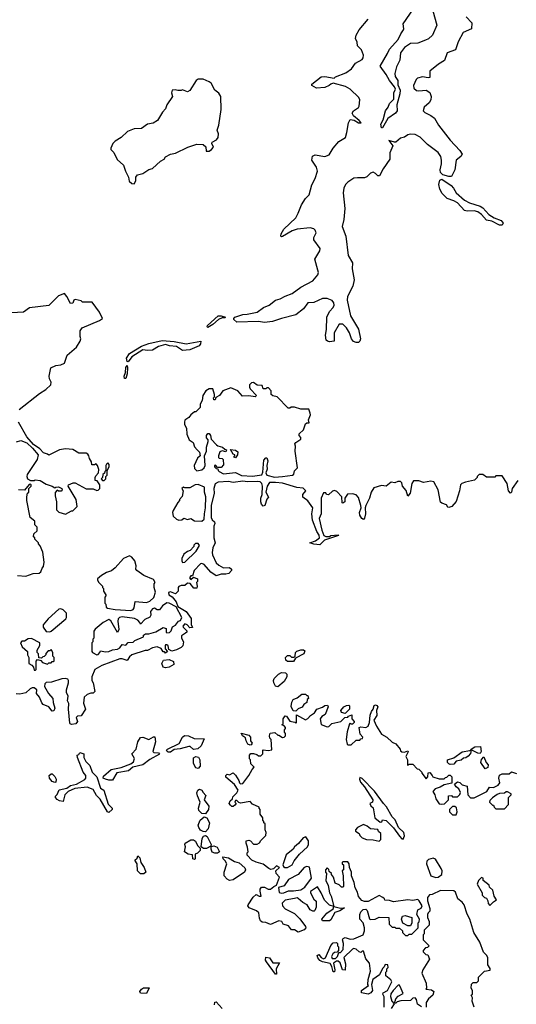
# Model space of a CAD drawing. Extents: x 2386897 to 2565480, y 579156 to 761880.
# Tile 104 of 191: x 2485644 to 2489764, y 668220 to 676380. Entities that reach past the tile are written whole.
import ezdxf

# ---------------------------------------------------------------- set-up
doc = ezdxf.new("R2010")
doc.units = 0

msp = doc.modelspace()

# ---------------------------------------------------------------- linework, layer by layer
at = {"layer": '0CON10XD'}
for points in [[(2489070.5, 676455), (2489104.5, 676335), (2489069.3, 676250.7), (2489035, 676220.5), (2489009.6, 676210.4), (2488947.5, 676185), (2488885, 676182.2), (2488835, 676150.6), (2488802.1, 676105), (2488798.5, 676045), (2488770.6, 675989.4), (2488754.8, 675935), (2488759.7, 675909.7), (2488780.3, 675875), (2488780.5, 675840.5), (2488799.8, 675795), (2488797.6, 675765), (2488773.1, 675675), (2488775.3, 675625), (2488762.3, 675605), (2488699.2, 675560.8), (2488655, 675484.6), (2488644.7, 675485), (2488640, 675515), (2488658.8, 675551.2), (2488678.2, 675625), (2488699.4, 675655), (2488710.8, 675685), (2488747.8, 675722.2), (2488748.8, 675775), (2488761.8, 675805), (2488753.8, 675825), (2488711.5, 675875), (2488685.3, 675925.3), (2488635.7, 675995), (2488695, 676101.2), (2488712.5, 676135), (2488783.2, 676215), (2488805, 676264.2), (2488828, 676295), (2488832, 676305), (2488825.7, 676345), (2488910.6, 676469.4)], [(2489348.6, 676405), (2489394, 676355), (2489391.2, 676305), (2489323.8, 676275), (2489282.3, 676197.7), (2489258.7, 676131.3), (2489189.5, 676105), (2489168.2, 676041.8), (2489118.2, 676011.8), (2489045.8, 675955), (2489047.5, 675902.5), (2489031.2, 675898.8), (2488985, 675905.6), (2488945, 675896), (2488932.5, 675885), (2488911.9, 675835), (2488913.8, 675813.8), (2488935, 675794.4), (2488955, 675790), (2489015, 675797.1), (2489047, 675777), (2489056.9, 675745), (2489054.4, 675715), (2489039.5, 675690.5), (2489000, 675655), (2488992, 675625), (2489005, 675611.4), (2489055, 675587.5), (2489085.3, 675565.3), (2489117, 675507), (2489215, 675380.8), (2489295.8, 675295.8), (2489313.8, 675265), (2489304.8, 675245.2), (2489264.7, 675215), (2489252.7, 675135), (2489225, 675080.5), (2489205, 675080.5), (2489155, 675095.9), (2489134.7, 675115), (2489130.8, 675135), (2489143.8, 675185), (2489142.4, 675215), (2489136.3, 675246.3), (2489115, 675280.9), (2489026.1, 675346.1), (2488965, 675406.7), (2488925, 675427.9), (2488885, 675432.5), (2488862.9, 675427.1), (2488835, 675405.8), (2488802.6, 675397.4), (2488765, 675365.7), (2488754.2, 675364.2), (2488705, 675380), (2488740, 675335), (2488715, 675276.7), (2488714.5, 675225.5), (2488658.6, 675145), (2488628.8, 675085), (2488615, 675085.8), (2488595, 675106.9), (2488575, 675115.4), (2488555, 675107.3), (2488525, 675077.9), (2488505, 675068.5), (2488445, 675068.6), (2488415, 675065.6), (2488366.9, 675035), (2488346.5, 675015), (2488333.5, 674985), (2488326.9, 674945), (2488340.3, 674815), (2488333.4, 674725), (2488318.7, 674665), (2488348.5, 674585), (2488370, 674425), (2488405.9, 674365), (2488402.4, 674315), (2488418.2, 674225), (2488407.1, 674172.9), (2488363.6, 674085), (2488360.4, 674055), (2488389.3, 673925), (2488454.7, 673815), (2488471.6, 673735), (2488464.7, 673715.3), (2488454, 673705), (2488435, 673704), (2488414.3, 673714.3), (2488397.7, 673735), (2488381.3, 673785), (2488355.6, 673825.6), (2488325, 673856.5), (2488295, 673856.9), (2488253.8, 673786.2), (2488252.8, 673717.2), (2488215, 673709.7), (2488196.9, 673715), (2488187.3, 673725), (2488180, 673765), (2488188.2, 673811.8), (2488191.5, 673915), (2488215, 673960.8), (2488245.7, 673995), (2488252.5, 674015), (2488249.1, 674035), (2488235, 674052.2), (2488195, 674069.6), (2488155, 674070.8), (2488085, 674036.4), (2488035, 674033.3), (2487998, 673985), (2487935, 673933.2), (2487816.2, 673905), (2487741, 673879), (2487675, 673871), (2487625, 673878.4), (2487445, 673873.8), (2487421.9, 673895), (2487419.7, 673905), (2487427.5, 673915), (2487495, 673936), (2487529.9, 673939.9), (2487615, 673955.6), (2487666.7, 673995), (2487715, 674013.1), (2487765, 674056.5), (2487805, 674065.6), (2487845, 674090), (2487905, 674112.2), (2487975, 674162.8), (2488075, 674216.5), (2488117.1, 674265), (2488122.2, 674285), (2488118.5, 674305), (2488092.3, 674395), (2488133.5, 674465), (2488136.7, 674485), (2488084.2, 674555), (2488084.3, 674575.7), (2488102.9, 674615), (2488095, 674637.1), (2488085, 674646.4), (2488055, 674654.6), (2487945, 674645.6), (2487905, 674630.8), (2487825, 674582.5), (2487815, 674580), (2487810, 674585), (2487813.8, 674605), (2487834.3, 674645), (2487935, 674738.9), (2487954.2, 674775.8), (2487983.1, 674845), (2488015, 674898.8), (2488045, 674930), (2488068.1, 675011.9), (2488095.2, 675064.8), (2488113.8, 675125), (2488105, 675158.6), (2488066.4, 675215), (2488071.8, 675248.2), (2488095, 675261.6), (2488175, 675247.8), (2488210.3, 675259.7), (2488243.8, 675316.2), (2488290.2, 675369.8), (2488345.7, 675404.3), (2488359.2, 675445), (2488372.5, 675525), (2488385, 675553.3), (2488418.3, 675548.3), (2488455, 675524.5), (2488476.7, 675525), (2488460.8, 675545), (2488413.1, 675583.1), (2488403.3, 675605), (2488412.5, 675625), (2488455, 675653.8), (2488461.2, 675665), (2488466.7, 675715), (2488456.9, 675735), (2488385.7, 675805.7), (2488346.9, 675826.9), (2488245, 675852.9), (2488225, 675846.9), (2488211.1, 675835), (2488175, 675817.6), (2488105, 675813.3), (2488066.2, 675835), (2488068, 675845), (2488144.6, 675905.4), (2488175, 675909.1), (2488253, 675897), (2488265, 675907.5), (2488350.7, 675939.3), (2488397.2, 675972.8), (2488429.5, 676020.5), (2488485, 676050), (2488494.2, 676065), (2488495, 676087.5), (2488479.7, 676129.7), (2488446.2, 676165), (2488443.8, 676195), (2488430, 676225), (2488435, 676252.5), (2488460, 676295), (2488536, 676385)], [(2486595, 675021.2), (2486608.8, 675045), (2486607.5, 675075), (2486622.5, 675095), (2486665, 675106.2), (2486715, 675138), (2486745, 675148), (2486813.2, 675206.8), (2486843.3, 675225), (2486855, 675242.5), (2486893.9, 675266.1), (2486936.4, 675273.6), (2487040, 675325), (2487115, 675347.5), (2487167, 675347), (2487187, 675327), (2487191.7, 675291.7), (2487215, 675290), (2487236.4, 675303.6), (2487252.5, 675325), (2487237.5, 675355), (2487240, 675365), (2487276.7, 675385), (2487290, 675405), (2487292, 675435), (2487283.3, 675465), (2487295.9, 675505.9), (2487315.7, 675635), (2487313.3, 675745), (2487295, 675772.5), (2487262.5, 675795), (2487233, 675853), (2487216.1, 675866.1), (2487166.4, 675886.4), (2487125, 675886.7), (2487107.5, 675875), (2487055, 675792.5), (2487037, 675783), (2486995, 675800), (2486985, 675792.5), (2486955, 675792.5), (2486935, 675800), (2486910, 675795), (2486902.5, 675775), (2486912.5, 675745), (2486864.1, 675675.9), (2486855, 675642.5), (2486830, 675615), (2486786.4, 675543.6), (2486752.5, 675522.5), (2486705, 675513.3), (2486655, 675478.8), (2486595, 675476.7), (2486537.7, 675452.3), (2486485, 675403.3), (2486435, 675373.3), (2486416.7, 675355), (2486400, 675315), (2486400, 675305), (2486425, 675280), (2486452.1, 675222.1), (2486505, 675173.3), (2486521.2, 675125), (2486547.5, 675075), (2486551.7, 675041.7), (2486575, 675022.5), (2486595, 675021.2)], [(2489625, 674676.9), (2489560.1, 674710.1), (2489515, 674719.6), (2489476, 674766), (2489445, 674786.9), (2489414.8, 674794.8), (2489355, 674794.1), (2489335, 674799.6), (2489275, 674862.9), (2489245, 674880.3), (2489189.3, 674899.3), (2489149.3, 674939.3), (2489127.9, 674975), (2489120.4, 675015), (2489129.7, 675050.3), (2489145, 675058.5), (2489223.3, 675005), (2489241.8, 674985), (2489264.2, 674944.2), (2489333.3, 674883.3), (2489375, 674862.7), (2489465, 674834.2), (2489485, 674820), (2489535, 674764.6), (2489578.8, 674738.8), (2489637.5, 674715), (2489654.3, 674695), (2489645, 674678.6), (2489625, 674676.9)], [(2485641.3, 673148.7), (2485807.6, 673282.4), (2485862, 673315), (2485902, 673355), (2485906.4, 673376.4), (2485892.5, 673405), (2485890, 673425), (2485903.9, 673496.1), (2485945, 673513.3), (2485985, 673518.8), (2486016.7, 673535), (2486039.3, 673600.7), (2486115, 673667.5), (2486146.7, 673715), (2486152.5, 673735), (2486146.7, 673755), (2486147, 673803), (2486162.3, 673827.7), (2486305, 673886.2), (2486332.5, 673905), (2486305, 673957.5), (2486245, 674040), (2486165, 674040), (2486155, 674050), (2486105, 674060), (2486092.5, 674055), (2486085, 674030), (2486065, 674027.5), (2486035, 674087.5), (2486015, 674110), (2485965, 674092.5), (2485885, 674012.5), (2485725, 673992.5), (2485675, 673957.5), (2485527.5, 673947.5)], [(2487205, 673830.6), (2487198, 673835), (2487201.8, 673845), (2487291.8, 673925), (2487315, 673926.4), (2487351.2, 673915), (2487345, 673908.8), (2487325, 673909.5), (2487293.4, 673896.6), (2487246.7, 673855), (2487205, 673830.6)], [(2486545, 673545.7), (2486535, 673548), (2486529.3, 673575), (2486555.6, 673615), (2486655, 673674.5), (2486715, 673697.6), (2486825, 673722.1), (2486925, 673713.3), (2487025, 673693.3), (2487145.7, 673715), (2487144.5, 673695), (2487131.8, 673678.2), (2487055, 673643.8), (2486995, 673637.5), (2486945, 673672.9), (2486887.9, 673677.9), (2486855, 673688.6), (2486795, 673672.5), (2486745, 673641.2), (2486705, 673638.6), (2486664.5, 673645.5), (2486574.7, 673585.3), (2486545, 673545.7)], [(2486515, 673406.2), (2486511.2, 673425), (2486523, 673457), (2486525, 673497.5), (2486535, 673513.3), (2486539.6, 673495), (2486536.9, 673445), (2486525, 673407.5), (2486515, 673406.2)], [(2487757.7, 672587.7), (2487825, 672594.2), (2487905.9, 672604.1), (2487917.5, 672615), (2487925, 672640), (2487950, 672665), (2487930, 672805), (2487932.5, 672845), (2487927.5, 672865), (2487933.6, 672876.4), (2487976.7, 672903.3), (2487977, 672917), (2487963, 672933), (2487963, 672947), (2487998.3, 672981.7), (2488015, 673030), (2488025, 673040), (2488045, 673040), (2488040, 673065), (2488055.8, 673105), (2488055, 673120), (2488041.7, 673151.7), (2487975, 673152.5), (2487925, 673170), (2487895, 673170), (2487885, 673160), (2487871.7, 673161.7), (2487780, 673255), (2487743, 673263), (2487730, 673275), (2487730, 673305), (2487708.3, 673328.3), (2487695, 673330), (2487685, 673320), (2487665, 673320), (2487655, 673347.5), (2487615, 673350), (2487585, 673372.5), (2487568.3, 673371.7), (2487550, 673355), (2487550, 673335), (2487555, 673320), (2487607.5, 673265), (2487596.4, 673253.6), (2487545, 673263.8), (2487491.2, 673261.2), (2487453.3, 673305), (2487395, 673328), (2487330, 673305), (2487303, 673267), (2487271.7, 673248.3), (2487265, 673230), (2487255, 673230), (2487252.5, 673245), (2487260, 673255), (2487260, 673275), (2487245, 673320), (2487215, 673320), (2487187.5, 673305), (2487162.5, 673265), (2487157, 673223), (2487140, 673195), (2487140, 673165), (2487105, 673130), (2487095, 673130), (2487063.6, 673106.4), (2487046.4, 673083.6), (2487015, 673060), (2487010, 673045), (2487010, 673025), (2487026.7, 672995), (2487030, 672945), (2487049.3, 672899.3), (2487082.5, 672875), (2487095, 672840), (2487116.4, 672816.4), (2487137, 672797), (2487140, 672765), (2487120, 672745), (2487092.5, 672685), (2487095, 672660), (2487115, 672640), (2487155, 672650), (2487175, 672667.5), (2487183.3, 672685), (2487177.5, 672765), (2487193.3, 672805), (2487193.6, 672836.4), (2487207.5, 672885), (2487207, 672897), (2487192.5, 672915), (2487193, 672933), (2487205, 672950), (2487215, 672950), (2487227.5, 672935), (2487233.3, 672903.3), (2487277, 672857), (2487287.5, 672847.5), (2487327, 672837), (2487345, 672820), (2487360, 672815), (2487355, 672800), (2487325, 672807.5), (2487305, 672797.5), (2487292.5, 672765), (2487292.5, 672752.5), (2487300, 672745), (2487325, 672742.5), (2487332.5, 672735), (2487335, 672690), (2487315, 672670), (2487285, 672670), (2487268.3, 672688.3), (2487260, 672685), (2487260, 672675), (2487275, 672660), (2487288.3, 672658.3), (2487290, 672645), (2487300, 672635), (2487335, 672617.5), (2487435, 672627.5), (2487485, 672603.8), (2487575, 672596), (2487652.5, 672607.5), (2487660.7, 672629.3), (2487670.7, 672729.3), (2487685, 672750), (2487695, 672750), (2487702.5, 672725), (2487693.3, 672686.7), (2487696.2, 672655), (2487686.7, 672625), (2487693.3, 672605), (2487757.7, 672587.7)], [(2485618.8, 672881.2), (2485655, 672893.8), (2485702.3, 672872.3), (2485750, 672830), (2485797.5, 672775), (2485790, 672735), (2485705, 672610), (2485702.5, 672595), (2485710, 672575), (2485735, 672560), (2485765, 672560), (2485773.3, 672566.7), (2485815, 672560), (2485865, 672530), (2485913.6, 672513.6), (2485935, 672500), (2485943, 672507), (2485965, 672510), (2485992.5, 672495), (2485997, 672483), (2485987, 672473), (2485965, 672472.5), (2485955, 672480), (2485938.3, 672461.7), (2485937.5, 672435), (2485950, 672385), (2485948.3, 672318.3), (2485968.3, 672298.3), (2486025, 672282.5), (2486075, 672310), (2486085, 672310), (2486120, 672345), (2486113.8, 672405), (2486047.5, 672515), (2486050, 672525), (2486088.3, 672541.7), (2486105, 672542.5), (2486195, 672491.2), (2486253, 672493), (2486285, 672477.5), (2486295, 672480), (2486310, 672495), (2486310, 672525), (2486288.3, 672558.3), (2486271.7, 672561.7), (2486270, 672585), (2486275, 672600), (2486297.5, 672625), (2486301.7, 672651.7), (2486290, 672685), (2486278.3, 672698.3), (2486265, 672690), (2486241.7, 672691.7), (2486240, 672715), (2486223, 672743), (2486217, 672767), (2486210, 672780), (2486197, 672787), (2486135, 672787.5), (2486085, 672817.5), (2486025, 672823.3), (2485975, 672816.2), (2485885, 672770), (2485875, 672780), (2485841.7, 672791.7), (2485810, 672825), (2485760, 672860), (2485703.9, 672923.9), (2485634, 673045)], [(2487435, 672750), (2487420, 672755), (2487430, 672765), (2487430, 672775), (2487415, 672780), (2487393, 672817), (2487435, 672812.5), (2487455, 672800), (2487450, 672775), (2487435, 672750)], [(2486345, 672560), (2486360, 672575), (2486360, 672595), (2486370, 672605), (2486370, 672645), (2486387.5, 672675), (2486386.7, 672695), (2486375, 672707.5), (2486363, 672697), (2486360, 672685), (2486360, 672645), (2486350, 672635), (2486348.3, 672621.7), (2486335, 672610), (2486330, 672585), (2486320, 672575), (2486331.7, 672561.7), (2486345, 672560)], [(2489775, 672560), (2489730, 672495), (2489722.5, 672465), (2489715, 672457.5), (2489698.8, 672475), (2489687.7, 672537.7), (2489645, 672600), (2489595, 672600), (2489585, 672590), (2489515, 672590), (2489485, 672610), (2489455, 672610), (2489440, 672595), (2489440, 672585), (2489417, 672563), (2489343, 672547), (2489313, 672537), (2489300, 672525), (2489293.3, 672475), (2489263.6, 672386.4), (2489227.5, 672345), (2489205, 672337.5), (2489195, 672340), (2489185, 672360), (2489145, 672373.3), (2489135, 672382.5), (2489116, 672485), (2489080.7, 672550.7), (2489055, 672556.7), (2488995, 672543.8), (2488955, 672558.8), (2488912.2, 672557.8), (2488895.8, 672535), (2488883.3, 672455), (2488865, 672430), (2488849.5, 672479.5), (2488820, 672515), (2488813, 672543), (2488801.7, 672551.7), (2488781.7, 672551.7), (2488755, 672542.5), (2488725, 672547.5), (2488685, 672513.8), (2488645, 672520), (2488580.7, 672499.3), (2488560, 672465), (2488546.7, 672415), (2488516, 672355), (2488511.2, 672335), (2488513.8, 672285), (2488505, 672250), (2488495, 672237.5), (2488482.5, 672245), (2488466.2, 672275), (2488463.8, 672295), (2488476.2, 672335), (2488474, 672355), (2488455, 672420), (2488435, 672442.5), (2488405, 672450), (2488362.5, 672447.5), (2488340, 672415), (2488340, 672385), (2488325, 672372.5), (2488320, 672375), (2488317, 672427), (2488275, 672470), (2488255, 672477.5), (2488238.3, 672471.7), (2488205, 672442.5), (2488190, 672445), (2488185, 672460), (2488165, 672460), (2488144, 672415), (2488143.9, 672286.1), (2488128, 672245), (2488149.5, 672149.5), (2488166.4, 672106.4), (2488185, 672096.7), (2488213, 672097), (2488225, 672106.2), (2488285, 672110), (2488290, 672105), (2488173.8, 672066.2), (2488135, 672026.7), (2488083.9, 672033.9), (2488050, 672045), (2488098.8, 672061.2), (2488132.5, 672085), (2488129.5, 672109.5), (2488109.7, 672139.7), (2488071.7, 672231.7), (2488066.7, 672285), (2488076.2, 672335), (2488035, 672392.5), (2487993, 672423), (2487992.5, 672445), (2488017.5, 672475), (2487996.7, 672496.7), (2487943, 672503), (2487825, 672540), (2487765, 672546), (2487716.4, 672543.6), (2487697.5, 672515), (2487686.7, 672465), (2487707, 672423), (2487693.8, 672406.2), (2487677, 672353), (2487665, 672347.5), (2487650, 672365), (2487644, 672385), (2487643.3, 672415), (2487656.7, 672445), (2487658.8, 672515), (2487653.8, 672535), (2487639.7, 672549.7), (2487615, 672554.2), (2487535, 672550), (2487495, 672555.8), (2487415, 672546), (2487375, 672552.5), (2487291.7, 672548.3), (2487266.4, 672533.6), (2487253.3, 672495), (2487257.5, 672455), (2487231.2, 672355), (2487233.8, 672255), (2487240, 672235), (2487259.3, 672219.3), (2487263.3, 672205), (2487253.6, 672183.6), (2487253.3, 672085), (2487266.7, 672045), (2487246.2, 672003.8), (2487240, 671965), (2487242.5, 671945), (2487275, 671880)], [(2485627, 671773), (2485695, 671767.5), (2485755, 671790), (2485807, 671793), (2485820, 671805), (2485830, 671835), (2485841.7, 671848.3), (2485847.5, 671885), (2485837, 671967), (2485815, 672020), (2485800, 672035), (2485800, 672045), (2485770, 672075), (2485770, 672085), (2485760, 672095), (2485761.7, 672118.3), (2485790, 672145), (2485790, 672175), (2485770, 672195), (2485770, 672225), (2485732.5, 672255), (2485702.5, 672395), (2485702.5, 672425), (2485710, 672455), (2485720, 672465), (2485720, 672495), (2485740, 672515), (2485740, 672525), (2485735, 672530), (2485721.7, 672528.3), (2485685, 672480), (2485635, 672482.5)], [(2487155, 672223.8), (2487175, 672240), (2487176.1, 672283.9), (2487186.2, 672335), (2487188.8, 672425), (2487176.2, 672465), (2487176.7, 672505), (2487125, 672528.8), (2487100, 672525), (2487055, 672500), (2487015, 672500), (2487003, 672507), (2486990, 672495), (2487000, 672475), (2486991.7, 672428.3), (2486970, 672405), (2486970, 672395), (2486955, 672380), (2486918.3, 672311.7), (2486912.5, 672295), (2486917.5, 672265), (2486945, 672240), (2486965, 672233.8), (2486990, 672235), (2487005, 672250), (2487035, 672237.5), (2487065, 672247.5), (2487095, 672227.5), (2487155, 672223.8)], [(2486995, 671882.5), (2487015, 671883.3), (2487107.5, 671975), (2487137, 672023), (2487125, 672040), (2487101.7, 672038.3), (2487090, 672025), (2487090, 672015), (2487059.3, 671980.7), (2487035, 671972.5), (2487005, 671950), (2486990, 671915), (2486990, 671895), (2486995, 671882.5)], [(2486565, 671483.3), (2486585, 671492.5), (2486592.5, 671505), (2486601.7, 671558.3), (2486695, 671550), (2486725, 671562.5), (2486758.2, 671591.8), (2486770, 671635), (2486760, 671675), (2486760, 671705), (2486767.5, 671715), (2486755, 671740), (2486675, 671772.5), (2486616.1, 671816.1), (2486607, 671827), (2486610, 671855), (2486600, 671895), (2486575, 671926.2), (2486555, 671936.2), (2486504.2, 671915.8), (2486435, 671838.8), (2486405, 671813.8), (2486365, 671800), (2486322.5, 671775), (2486290, 671745), (2486290, 671735), (2486300, 671715), (2486330, 671685), (2486330, 671675), (2486340, 671665), (2486340, 671645), (2486360, 671615), (2486360, 671605), (2486350, 671595), (2486350, 671545), (2486360, 671535), (2486361.7, 671511.7), (2486373.6, 671503.6), (2486435, 671491.2), (2486565, 671483.3)], [(2487275, 671880), (2487295, 671860), (2487335, 671837.5), (2487385, 671840), (2487400, 671825), (2487400, 671815), (2487378.3, 671791.7), (2487355, 671783.8), (2487315, 671786.2), (2487275, 671770), (2487230.5, 671800.5), (2487175, 671866), (2487155, 671873.8), (2487145, 671871.2), (2487091.2, 671815), (2487078.3, 671771.7), (2487065, 671770), (2487052.5, 671755), (2487065, 671740), (2487085, 671760), (2487120, 671745), (2487120, 671725), (2487110, 671715), (2487117.5, 671685), (2487115, 671670), (2487088.3, 671668.3), (2487058.3, 671708.3), (2487035, 671710), (2487015, 671690), (2486985, 671690), (2486965, 671682.5), (2486957.5, 671675), (2486960, 671645), (2486937.5, 671622.5), (2486895, 671637.5), (2486878.3, 671631.7), (2486882.5, 671615), (2486907.7, 671597.7), (2486943.3, 671555), (2486956.7, 671516.7), (2487025.7, 671475.7), (2487066.8, 671416.8), (2487066.7, 671366.7), (2487078.3, 671341.7), (2487055, 671340), (2487032.5, 671365), (2487015, 671372.5), (2486997.5, 671355), (2487000, 671345), (2487030, 671315), (2487030, 671305), (2487020, 671295), (2486987.5, 671275), (2486986.7, 671255), (2487003, 671223), (2486998.3, 671191.7), (2486985, 671177.5), (2486945, 671157.5), (2486905, 671147.5), (2486881.7, 671161.7), (2486875, 671190), (2486865, 671200), (2486855, 671200), (2486850, 671195), (2486850, 671165), (2486870, 671145), (2486855, 671130), (2486845, 671140), (2486835, 671140), (2486818.3, 671168.3), (2486785, 671182.5), (2486745, 671173.3), (2486705, 671153.3), (2486685, 671153.3), (2486575, 671116), (2486555, 671100), (2486535, 671070), (2486495, 671084.2), (2486475, 671084.2), (2486325, 671027.5), (2486267.5, 670995), (2486242.5, 670935), (2486242.5, 670905), (2486252.5, 670885), (2486267.5, 670812.5), (2486255, 670800), (2486235, 670800), (2486205, 670787.5), (2486180, 670765), (2486172.5, 670715), (2486190, 670665), (2486155, 670610), (2486125, 670607.5), (2486113, 670597), (2486122.5, 670565), (2486110, 670545), (2486075, 670540), (2486063.3, 670543.3), (2486060.7, 670550.7), (2486048, 670665), (2486053, 670713), (2486040, 670735), (2486047.5, 670775), (2486032.5, 670805), (2486032.5, 670825), (2486050, 670885), (2486050, 670905), (2486042.5, 670915), (2486025, 670921.2), (2485995, 670918), (2485909.1, 670890.9), (2485865, 670885.8), (2485852, 670875), (2485850.8, 670855), (2485883.3, 670795), (2485920, 670755), (2485921.7, 670721.7), (2485936.7, 670675), (2485928.3, 670651.7), (2485915, 670650), (2485886.4, 670686.4), (2485840, 670705), (2485829.3, 670719.3), (2485807.5, 670765), (2485782.5, 670795), (2485786.7, 670825), (2485765, 670843.3), (2485747, 670843), (2485730, 670835), (2485695, 670802.5), (2485645, 670790), (2485615, 670792.5)], [(2486285, 671116.7), (2486295, 671120), (2486310, 671135), (2486315, 671150), (2486355, 671140), (2486385, 671144), (2486415, 671158.8), (2486456.6, 671163.4), (2486473.8, 671175), (2486495, 671202.5), (2486525, 671197.5), (2486545, 671217.5), (2486585, 671220), (2486600, 671235), (2486670, 671265), (2486671.7, 671278.3), (2486688.3, 671291.7), (2486715, 671291.2), (2486772.3, 671307.7), (2486835, 671343.3), (2486860, 671335), (2486860, 671305), (2486865, 671300), (2486887.7, 671302.3), (2486900, 671315), (2486910.7, 671349.3), (2486936.4, 671363.6), (2486962.5, 671395), (2486978, 671402), (2486988.8, 671425), (2486943.3, 671513.3), (2486885, 671543.8), (2486865, 671546.7), (2486828.3, 671521.7), (2486805, 671490), (2486785, 671490), (2486763, 671503), (2486745, 671496.7), (2486728.8, 671475), (2486731.2, 671445), (2486725, 671427.5), (2486681.7, 671408.3), (2486645, 671370), (2486640, 671385), (2486623, 671403), (2486596.4, 671416.4), (2486495, 671430), (2486472.5, 671425), (2486462.5, 671415), (2486457.5, 671395), (2486466.7, 671325), (2486455, 671302.5), (2486399.4, 671399.4), (2486385, 671408.8), (2486337.5, 671385), (2486304, 671356), (2486270.7, 671329.3), (2486258.3, 671311.7), (2486260, 671255), (2486250, 671245), (2486250, 671225), (2486242.5, 671215), (2486242.5, 671145), (2486247.5, 671135), (2486285, 671116.7)], [(2485895, 671307.5), (2485905, 671312.5), (2486027.5, 671415), (2486032.5, 671425), (2486031.7, 671461.7), (2486005, 671490), (2485985, 671497.5), (2485970, 671495), (2485880, 671415), (2485840, 671365), (2485840, 671345), (2485865, 671310), (2485895, 671307.5)], [(2485775, 670990), (2485780, 670995), (2485780, 671065), (2485791.7, 671078.3), (2485818.3, 671068.3), (2485833, 671053), (2485875, 671040), (2485885, 671050), (2485905, 671050), (2485915, 671060), (2485925, 671060), (2485930, 671065), (2485930, 671095), (2485920, 671105), (2485920, 671135), (2485905, 671160), (2485895, 671150), (2485881.7, 671148.3), (2485861.7, 671128.3), (2485860, 671115), (2485848.3, 671101.7), (2485835, 671100), (2485825, 671090), (2485801.7, 671091.7), (2485800, 671125), (2485790, 671135), (2485790, 671155), (2485810, 671195), (2485810, 671215), (2485741.7, 671251.7), (2485715, 671250), (2485685, 671230), (2485661.7, 671228.3), (2485650, 671215), (2485663.6, 671183.6), (2485710, 671145), (2485710, 671115), (2485720, 671095), (2485720, 671045), (2485745, 671030), (2485760, 671015), (2485765, 670990), (2485775, 670990)], [(2487915, 671060), (2487865, 671062.5), (2487851.7, 671071.7), (2487850, 671095), (2487865, 671110), (2487885, 671110), (2487898.3, 671098.3), (2487921.7, 671098.3), (2487930, 671105), (2487932.5, 671135), (2487943.9, 671146.1), (2487975, 671157.5), (2487997.5, 671157.5), (2488008.3, 671148.3), (2488000, 671125), (2487931.7, 671088.3), (2487915, 671060)], [(2486855, 671007.5), (2486834, 671014), (2486823.3, 671045), (2486837.5, 671072.5), (2486883, 671077), (2486921.2, 671061.2), (2486923.3, 671035), (2486885, 671014), (2486855, 671007.5)], [(2487785, 670852.5), (2487767, 670857), (2487753.3, 670885), (2487750, 670905), (2487755, 670920), (2487790, 670955), (2487815, 670970), (2487848.3, 670968.3), (2487860, 670955), (2487860, 670935), (2487837.5, 670895), (2487785, 670852.5)], [(2487935, 670650), (2487913.3, 670653.3), (2487897, 670687), (2487901.2, 670725), (2487913.3, 670745), (2487945, 670760), (2487985, 670790), (2488015, 670790), (2488025, 670780), (2488035, 670780), (2488040, 670755), (2488030, 670745), (2488025, 670720), (2488000, 670705), (2487986.4, 670683.6), (2487955, 670670), (2487935, 670650)], [(2488257, 668507), (2488255, 668490), (2488245, 668490), (2488233.3, 668533.3), (2488218.3, 668558.3), (2488155, 668572.5), (2488135, 668582.5), (2488117.5, 668605), (2488112.5, 668625), (2488125, 668632.5), (2488145, 668607.5), (2488165, 668597.5), (2488180, 668605), (2488225, 668707.5), (2488245, 668730), (2488271.7, 668731.7), (2488280, 668725), (2488280, 668705), (2488290, 668695), (2488290, 668665), (2488278.3, 668651.7), (2488255, 668650), (2488240.7, 668639.3), (2488230, 668615), (2488235, 668600), (2488265, 668600), (2488280, 668615), (2488291.7, 668648.3), (2488305, 668650), (2488327, 668673), (2488330, 668725), (2488322.5, 668755), (2488327.5, 668765), (2488345, 668773.3), (2488385, 668761.2), (2488416.4, 668763.6), (2488493, 668797), (2488505, 668830), (2488504.3, 668855), (2488494.2, 668894.2), (2488466.7, 668926.7), (2488466, 668965), (2488472.7, 668987.3), (2488494.3, 669005.7), (2488515, 669008.8), (2488527.6, 668997.6), (2488545, 668927.5), (2488551.7, 668921.7), (2488594.1, 668925.9), (2488625, 668942.5), (2488705, 668940), (2488710, 668885), (2488735, 668860), (2488755, 668860), (2488765, 668850), (2488795, 668850), (2488818.3, 668828.3), (2488820, 668815), (2488845, 668790), (2488865, 668790), (2488875, 668800), (2488898.3, 668801.7), (2488950, 668855), (2488950, 668895), (2488957, 668903), (2488960, 668925), (2488937.5, 668965), (2488947.5, 669002.5), (2488975, 669017.5), (2488983.3, 669035), (2488958.8, 669078.8), (2488947.5, 669087.5), (2488905, 669080), (2488863.6, 669086.4), (2488745, 669070), (2488711.7, 669081.7), (2488673, 669083), (2488670, 669095), (2488656.4, 669106.4), (2488625, 669122.5), (2488535, 669072.5), (2488505, 669071.2), (2488481.3, 669081.3), (2488453.9, 669113.9), (2488445, 669150), (2488427.5, 669185), (2488419.3, 669229.3), (2488396.7, 669285), (2488396.1, 669316.1), (2488380, 669355), (2488377.5, 669385), (2488365, 669400), (2488325, 669400), (2488320, 669395), (2488320, 669385), (2488330, 669375), (2488330, 669335), (2488320, 669325), (2488327.5, 669285), (2488330, 669195), (2488325, 669190), (2488315, 669190), (2488295, 669210), (2488260, 669225), (2488247.5, 669275), (2488230, 669295), (2488230, 669305), (2488211.7, 669321.7), (2488208.3, 669338.3), (2488195, 669350), (2488180, 669335), (2488180, 669315), (2488190, 669305), (2488183.3, 669245), (2488203.3, 669203.3), (2488214, 669145), (2488228.8, 669115), (2488250, 669030), (2488215, 669042.5), (2488172.7, 669082.7), (2488145.8, 669145), (2488115, 669192.5), (2488056.7, 669155), (2488056.7, 669145), (2488085, 669092.5), (2488102.5, 669075), (2488103.8, 669025), (2488093.3, 668996.7), (2488086.7, 668993.3), (2488075, 668991.2), (2488055, 669003.3), (2488028.8, 669045), (2487994.2, 669064.2), (2487955, 669096.7), (2487945, 669101.2), (2487925, 669098), (2487845.9, 669084.1), (2487822, 669058), (2487824.2, 669035), (2487845, 669010.8), (2487925, 668973.3), (2487968.9, 668928.9), (2488014.3, 668865), (2488016.7, 668853.3), (2488005, 668838.1), (2487955, 668819.2), (2487925, 668836.7), (2487898.3, 668838.3), (2487875, 668870), (2487830, 668885), (2487817.5, 668905), (2487795, 668912.5), (2487725, 668882.5), (2487687, 668897), (2487655, 668900), (2487641.7, 668911.7), (2487632.5, 668935), (2487629.3, 668979.3), (2487607.5, 668995), (2487548.8, 669018.8), (2487536.7, 669035), (2487538.8, 669045), (2487581.7, 669108.3), (2487605, 669130), (2487630, 669115), (2487646.2, 669115), (2487638, 669158), (2487639.2, 669175), (2487650, 669190), (2487675, 669190), (2487705, 669173.6), (2487725, 669172.9), (2487752.7, 669197.3), (2487775, 669207.5), (2487798.8, 669275), (2487772.5, 669305), (2487770, 669325), (2487800, 669355), (2487775, 669367.5), (2487748.3, 669341.7), (2487728.3, 669338.3), (2487710, 669345), (2487665, 669382.5), (2487605, 669398.8), (2487570, 669415), (2487530, 669455), (2487530, 669475), (2487540, 669485), (2487533, 669523), (2487522.5, 669555), (2487523.8, 669576.2), (2487545, 669580), (2487557.5, 669575), (2487585, 669547.5), (2487615, 669547.5), (2487633, 669557), (2487643.6, 669576.4), (2487685, 669620), (2487690, 669645), (2487680, 669665), (2487680, 669715), (2487670, 669725), (2487670, 669735), (2487660, 669745), (2487660, 669765), (2487640, 669795), (2487640, 669835), (2487630, 669845), (2487630, 669855), (2487575, 669880), (2487555, 669900), (2487475, 669887.5), (2487461.7, 669891.7), (2487445, 669910), (2487435, 669910), (2487430, 669895), (2487440, 669885), (2487428.3, 669871.7), (2487415, 669860), (2487405, 669860), (2487391.7, 669871.7), (2487382.5, 669885), (2487390, 669905), (2487408.3, 669921.7), (2487411.7, 669938.3), (2487446.4, 669973.6), (2487457.5, 669995), (2487425, 670042.5), (2487353.6, 670103.6), (2487353.3, 670116.7), (2487365, 670127.5), (2487385, 670122.5), (2487415, 670137.5), (2487435, 670120), (2487462.5, 670075), (2487467.5, 670055), (2487477, 670047), (2487495, 670050), (2487546.2, 670115), (2487573, 670167), (2487590, 670185), (2487561.7, 670211.7), (2487560, 670245), (2487550, 670255), (2487550, 670285), (2487561.7, 670298.3), (2487585, 670300), (2487611.7, 670291.7), (2487625, 670280), (2487645, 670280), (2487660, 670295), (2487660, 670325), (2487665, 670330), (2487705, 670322.5), (2487735, 670330), (2487730, 670415), (2487720, 670425), (2487717.5, 670445), (2487721.7, 670468.3), (2487761.7, 670471.7), (2487785, 670450), (2487795, 670450), (2487825, 670432.5), (2487837, 670433), (2487850, 670445), (2487850, 670465), (2487840, 670475), (2487840, 670495), (2487850, 670505), (2487850, 670515), (2487838.3, 670528.3), (2487820, 670535), (2487830, 670545), (2487830, 670585), (2487845, 670610), (2487858.3, 670608.3), (2487885, 670567.5), (2487927.5, 670557.5), (2487935, 670550), (2487940, 670555), (2487941.7, 670618.3), (2488015, 670577.5), (2488035, 670587.5), (2488057, 670613), (2488090, 670635), (2488110, 670665), (2488156.7, 670683.3), (2488175, 670697.5), (2488198.3, 670698.3), (2488202.5, 670685), (2488177, 670623), (2488150, 670605), (2488137.5, 670585), (2488145, 670540), (2488195, 670520), (2488208.3, 670521.7), (2488233, 670547), (2488307, 670563), (2488341.7, 670598.3), (2488365, 670600), (2488371.7, 670608.3), (2488398.3, 670618.3), (2488400, 670585), (2488420, 670565), (2488420, 670555), (2488405, 670542.5), (2488392.5, 670542.5), (2488385, 670550), (2488380, 670545), (2488361.7, 670478.3), (2488352.5, 670415), (2488360, 670375), (2488365, 670370), (2488395, 670370), (2488435, 670410), (2488465, 670410), (2488475, 670420), (2488488.3, 670421.7), (2488490, 670435), (2488467.5, 670457.5), (2488460, 670515), (2488475, 670520), (2488515, 670513.8), (2488534.1, 670525.9), (2488546.1, 670556.1), (2488551.2, 670615), (2488562.9, 670647.1), (2488577.5, 670665), (2488584.3, 670695.7), (2488595, 670701.2), (2488607.7, 670697.7), (2488616, 670685), (2488603.8, 670656.2), (2488606.6, 670613.4), (2488581.2, 670575), (2488603.9, 670523.9), (2488645, 670460), (2488690, 670435), (2488733, 670393), (2488765, 670380), (2488800, 670335), (2488801.7, 670321.7), (2488813, 670313), (2488835, 670310), (2488865, 670320), (2488867, 670313), (2488847.5, 670275), (2488860, 670245), (2488861.7, 670201.7), (2488875, 670210), (2488905, 670210), (2488941.7, 670171.7), (2488955, 670170), (2488980, 670145), (2488980, 670135), (2489015, 670090), (2489030, 670105), (2489031.7, 670138.3), (2489045, 670140), (2489067, 670117), (2489070, 670105), (2489125, 670087.5), (2489165, 670090), (2489175, 670100), (2489188.3, 670101.7), (2489205, 670120), (2489215, 670120), (2489230, 670105), (2489228.3, 670051.7), (2489165, 670040), (2489130.7, 670019.3), (2489090, 670005), (2489070, 669985), (2489087.5, 669955), (2489095, 669922.5), (2489125, 669882.5), (2489145, 669877.5), (2489168.3, 669881.7), (2489200, 669915), (2489201.7, 669948.3), (2489225, 669950), (2489235, 669940), (2489275, 669940), (2489295, 669960), (2489300, 669975), (2489287.5, 670005), (2489263.6, 670023.6), (2489250, 670045), (2489275, 670062.5), (2489295, 670057.5), (2489315, 670038.8), (2489355, 670027.5), (2489361.2, 669955), (2489385, 669931.2), (2489415, 669931.4), (2489520, 669985), (2489540, 670020), (2489575, 670016.7), (2489612.5, 670035), (2489627.5, 670055), (2489620, 670095), (2489625, 670120), (2489645, 670130), (2489705, 670130), (2489725, 670147.5), (2489765, 670132.5)], [(2488345, 670630), (2488315, 670637.5), (2488307.5, 670655), (2488333.9, 670686.1), (2488355, 670697.5), (2488375, 670700), (2488380, 670695), (2488380, 670665), (2488345, 670630)], [(2487555, 670367.5), (2487537, 670377), (2487522.5, 670405), (2487518.3, 670428.3), (2487492.5, 670445), (2487481.7, 670468.3), (2487545, 670450), (2487560, 670435), (2487560, 670405), (2487572.5, 670385), (2487565, 670370), (2487555, 670367.5)], [(2486385, 670077.5), (2486355, 670086), (2486337.5, 670095), (2486339.5, 670110.5), (2486404.3, 670165.7), (2486485, 670183.3), (2486565, 670212.2), (2486589.3, 670230.7), (2486596.8, 670256.8), (2486573.3, 670296.7), (2486610, 670335), (2486623.3, 670395), (2486645, 670430), (2486665, 670433.3), (2486715, 670414.2), (2486755, 670436.7), (2486766.4, 670436.4), (2486770.8, 670395), (2486747.5, 670315), (2486755.7, 670305.7), (2486795, 670303.8), (2486805, 670293.3), (2486725, 670248.6), (2486665, 670205.6), (2486583.7, 670186.3), (2486545.6, 670154.4), (2486451.2, 670138.8), (2486415, 670078.8), (2486385, 670077.5)], [(2486875, 670309.2), (2486866.2, 670315), (2486862.9, 670325), (2486870.8, 670335), (2486967.1, 670382.9), (2486995.5, 670434.5), (2487012.3, 670447.7), (2487045, 670444), (2487092.5, 670422.5), (2487175, 670420), (2487148.9, 670361.1), (2487122.2, 670337.8), (2487085, 670330.8), (2487057.3, 670357.3), (2487048, 670358), (2486975, 670336), (2486925, 670332), (2486895, 670310.8), (2486875, 670309.2)], [(2486385, 669810), (2486372.5, 669815), (2486310.7, 669920.7), (2486281.2, 669951.2), (2486255, 670000), (2486205, 670020), (2486102.5, 670007.5), (2486046.4, 669983.6), (2486020, 669955), (2486005, 669900), (2485975, 669906.7), (2485955, 669917.5), (2485940, 669935), (2485940, 669945), (2485955, 669960), (2485971.2, 669998.8), (2486035, 670012.5), (2486065, 670033.3), (2486115.9, 670044.1), (2486185.6, 670084.4), (2486194, 670095), (2486194, 670115), (2486172, 670145), (2486123.3, 670265), (2486120, 670285), (2486135, 670290), (2486143, 670307), (2486176.2, 670296.2), (2486176.7, 670265), (2486191.7, 670231.7), (2486225, 670200), (2486246.2, 670145), (2486283.3, 670105), (2486315, 670012.5), (2486343.6, 669993.6), (2486378.3, 669878.3), (2486410, 669845), (2486410, 669835), (2486385, 669810)], [(2489215, 670207.5), (2489205, 670212.5), (2489192.5, 670225), (2489193.6, 670246.4), (2489245, 670262.5), (2489315, 670312.5), (2489377.5, 670322.5), (2489390, 670330), (2489385, 670300), (2489363.9, 670276.1), (2489345, 670262.5), (2489325, 670260), (2489306.4, 670243.6), (2489263.8, 670236.2), (2489245, 670210), (2489215, 670207.5)], [(2489465, 670300), (2489445, 670302.5), (2489390, 670330), (2489390, 670335), (2489420, 670355), (2489467.5, 670357.5), (2489472.5, 670315), (2489465, 670300)], [(2487125, 670174.4), (2487105, 670180), (2487086.9, 670216.9), (2487086.5, 670263.5), (2487105, 670273.5), (2487127.3, 670267.3), (2487138.9, 670245), (2487141.5, 670195), (2487125, 670174.4)], [(2489505, 670172.5), (2489470, 670225), (2489475, 670250), (2489495, 670270), (2489512.5, 670225), (2489530, 670205), (2489526.4, 670183.6), (2489505, 670172.5)], [(2485935, 670057.5), (2485915, 670067.5), (2485892.5, 670095), (2485890, 670115), (2485905, 670130), (2485915, 670130), (2485937, 670107), (2485947.5, 670085), (2485945, 670060), (2485935, 670057.5)], [(2488825, 669590), (2488836.7, 669615), (2488830, 669645), (2488786.7, 669685), (2488758.3, 669748.3), (2488733.8, 669775), (2488687.8, 669857.8), (2488661.2, 669885), (2488587.6, 669987.6), (2488485, 670092.5), (2488465, 670100), (2488462.5, 670085), (2488471.7, 670061.7), (2488503.6, 670023.6), (2488572.5, 669915), (2488570, 669895), (2488550, 669885), (2488557.5, 669865), (2488577, 669847), (2488590, 669765), (2488635, 669730), (2488648.3, 669731.7), (2488655, 669750), (2488685, 669742.5), (2488745, 669682.5), (2488795, 669612.5), (2488815, 669592.5), (2488825, 669590)], [(2487185, 669799.2), (2487155, 669800), (2487129.1, 669825), (2487128.8, 669845), (2487142.5, 669895), (2487117.9, 669947.9), (2487113.4, 669973.4), (2487123.1, 669995), (2487135, 670003.1), (2487154.2, 669995), (2487165, 669974.2), (2487189.3, 669949.3), (2487173.9, 669913.9), (2487212.8, 669862.8), (2487211.5, 669835), (2487185, 669799.2)], [(2489665, 669840), (2489700, 669875), (2489700, 669935), (2489720, 669955), (2489720, 669965), (2489691.7, 669981.7), (2489678.3, 669981.7), (2489665, 669970), (2489623.6, 669966.4), (2489605, 669957.5), (2489565, 669932.5), (2489545, 669910), (2489540, 669895), (2489565, 669870), (2489575, 669870), (2489580, 669855), (2489595, 669840), (2489665, 669840)], [(2489265, 669790), (2489272.5, 669815), (2489267, 669847), (2489255, 669860), (2489235, 669860), (2489210, 669835), (2489210, 669815), (2489235, 669790), (2489265, 669790)], [(2487185, 669650.6), (2487165, 669651.1), (2487144, 669664), (2487130, 669685), (2487125.6, 669705), (2487141.1, 669745), (2487175, 669774.4), (2487196.2, 669766.2), (2487217.5, 669725), (2487208.6, 669675), (2487185, 669650.6)], [(2488625, 669571.4), (2488640, 669585), (2488640, 669635), (2488621.7, 669651.7), (2488615, 669670), (2488553, 669673), (2488527, 669697), (2488495, 669710), (2488447.5, 669685), (2488430, 669665), (2488430, 669655), (2488460, 669635), (2488465, 669620), (2488485, 669600), (2488520, 669585), (2488575, 669582), (2488625, 669571.4)], [(2487095, 669420), (2487080, 669425), (2487078.3, 669458.3), (2487043, 669463), (2487010, 669485), (2487020, 669525), (2487013.8, 669545), (2487016.7, 669555), (2487065, 669582.5), (2487085, 669582.5), (2487103, 669573), (2487120, 669535), (2487140, 669515), (2487140, 669495), (2487118.3, 669471.7), (2487100, 669465), (2487100, 669425), (2487095, 669420)], [(2487170, 669510), (2487150, 669525), (2487157.3, 669595), (2487167.7, 669612.3), (2487185, 669618.6), (2487199.5, 669609.5), (2487232.5, 669545), (2487229.3, 669530.7), (2487195, 669512), (2487170, 669510)], [(2487843, 669353), (2487865, 669353.8), (2487905, 669376.7), (2487920.8, 669409.2), (2487965.9, 669464.1), (2488032.5, 669525), (2488040, 669545), (2488040, 669575), (2488017, 669607), (2487995, 669600), (2487956.4, 669553.6), (2487922.5, 669525), (2487913, 669507), (2487855, 669460), (2487827.5, 669375), (2487831.7, 669361.7), (2487843, 669353)], [(2487262.2, 669472.2), (2487241.5, 669481.5), (2487231.4, 669505), (2487231.7, 669528.3), (2487255, 669532.5), (2487281.2, 669521.2), (2487301.2, 669485), (2487285, 669474), (2487262.2, 669472.2)], [(2486675, 669300), (2486645, 669302.5), (2486622.5, 669325), (2486620, 669385), (2486600, 669415), (2486618.3, 669431.7), (2486625, 669450), (2486640, 669435), (2486650, 669395), (2486677.5, 669355), (2486690, 669315), (2486675, 669300)], [(2487385, 669246.2), (2487365, 669256.7), (2487340, 669285), (2487340, 669315), (2487361.4, 669385), (2487349.6, 669409.6), (2487331.2, 669425), (2487328.3, 669441.7), (2487375, 669434.4), (2487425, 669404.6), (2487465, 669392.7), (2487511.8, 669351.8), (2487517.1, 669335), (2487509.2, 669315), (2487415, 669252.9), (2487385, 669246.2)], [(2489095, 669270), (2489115, 669274.2), (2489146.7, 669295), (2489148.8, 669325), (2489140, 669345), (2489093, 669423), (2489075, 669430), (2489035, 669420), (2489022.5, 669405), (2489020, 669385), (2489053.3, 669285), (2489095, 669270)], [(2487815, 669140), (2487835, 669144), (2487875, 669160.8), (2487915, 669160), (2487975, 669170), (2488008.3, 669191.7), (2488066, 669265), (2488047.7, 669357.7), (2488025, 669363.3), (2488005, 669353.8), (2487952.9, 669297.1), (2487874.4, 669255), (2487836.8, 669203.2), (2487792, 669188), (2487796.1, 669146.1), (2487815, 669140)], [(2489545, 669040), (2489575, 669070), (2489600, 669085), (2489580, 669115), (2489570, 669165), (2489541.7, 669191.7), (2489538.3, 669208.3), (2489490, 669245), (2489490, 669265), (2489475, 669270), (2489450, 669245), (2489440, 669215), (2489480, 669145), (2489480, 669125), (2489500, 669105), (2489515, 669100), (2489527, 669077), (2489530, 669055), (2489545, 669040)], [(2489413.3, 668195), (2489397.5, 668245), (2489400, 668275), (2489390, 668295), (2489400, 668305), (2489400, 668335), (2489390, 668355), (2489391.7, 668388.3), (2489405, 668400), (2489435, 668400), (2489450, 668415), (2489450, 668445), (2489500, 668495), (2489547, 668503), (2489547, 668517), (2489528.3, 668548.3), (2489526.4, 668606.4), (2489520, 668625), (2489492.5, 668652.5), (2489461.2, 668735), (2489411.2, 668815), (2489378, 668925), (2489356.9, 668966.9), (2489330, 669045), (2489315, 669066.2), (2489277.5, 669095), (2489259.3, 669149.3), (2489245, 669160), (2489135, 669162.5), (2489065, 669130), (2489043, 669127), (2489027.5, 669105), (2489027, 669077), (2489047.5, 669015), (2489047, 668993), (2489031.7, 668978.3), (2489027.5, 668965), (2489028.3, 668938.3), (2489040, 668905), (2489040, 668875), (2489000, 668835), (2489000, 668805), (2488990, 668795), (2488990, 668755), (2489040, 668705), (2489028.3, 668691.7), (2489011.7, 668688.3), (2488990, 668665), (2488990, 668655), (2489013, 668633), (2489029.3, 668629.3), (2489043.3, 668595), (2488988.8, 668505), (2488979.3, 668479.3), (2489016.1, 668396.1), (2489017.5, 668355), (2489012.5, 668345), (2489058.8, 668338.8), (2489078.8, 668325), (2489070, 668295), (2489035, 668266.7), (2489016.2, 668235), (2489016, 668195)], [(2488215, 668912.5), (2488155, 668912.5), (2488150, 668925), (2488192.5, 668975), (2488245, 669010), (2488250, 669030), (2488305, 669017.5), (2488338.3, 669018.3), (2488300, 668995), (2488258.3, 668981.7), (2488225, 668920), (2488215, 668912.5)], [(2488885, 668870), (2488865, 668870), (2488823.6, 668893.6), (2488812.5, 668925), (2488820.7, 668949.3), (2488843, 668957), (2488898.3, 668938.3), (2488897.5, 668895), (2488885, 668870)], [(2488668.8, 668195), (2488667, 668283), (2488657.5, 668305), (2488660, 668315), (2488696, 668334), (2488732.5, 668405), (2488723, 668423), (2488680, 668455), (2488680, 668485), (2488690, 668495), (2488690, 668515), (2488700, 668525), (2488698.3, 668548.3), (2488675, 668550), (2488668.3, 668531.7), (2488653, 668517), (2488630, 668465), (2488573.3, 668425), (2488562.5, 668385), (2488570, 668335), (2488555.7, 668314.3), (2488535, 668303.8), (2488480, 668315), (2488480, 668335), (2488537.5, 668375), (2488532.5, 668385), (2488533.9, 668426.1), (2488553.8, 668495), (2488545, 668560), (2488516.2, 668596.2), (2488495, 668660), (2488485, 668660), (2488475, 668650), (2488460, 668655), (2488435, 668677.5), (2488415, 668682.5), (2488405, 668677.5), (2488333, 668607), (2488346.2, 668555), (2488345, 668502.5), (2488322.5, 668505), (2488303.6, 668563.6), (2488285, 668577.5), (2488273, 668577), (2488248.3, 668561.7), (2488257, 668507)], [(2487775, 668470), (2487765, 668470), (2487691.7, 668571.7), (2487683.8, 668585), (2487685, 668610), (2487717.5, 668605), (2487743.6, 668563.6), (2487800, 668565), (2487771.2, 668515), (2487775, 668470)], [(2486695, 668310), (2486645, 668312.5), (2486640, 668325), (2486654.1, 668345.9), (2486672.3, 668357.7), (2486717.5, 668357.5), (2486695, 668310)], [(2488978.3, 668198.3), (2488945, 668222.5), (2488935, 668260), (2488925, 668272.5), (2488905, 668270), (2488885, 668252.5), (2488805, 668247.5), (2488775, 668240), (2488765, 668230), (2488750, 668230), (2488760, 668245), (2488763.6, 668266.4), (2488785, 668287.5), (2488825, 668310), (2488807.7, 668347.7), (2488795, 668380), (2488785, 668377.5), (2488743.3, 668335), (2488723.9, 668306.1), (2488720, 668285), (2488730, 668245), (2488750, 668225), (2488726.7, 668185)], [(2487260, 668215), (2487261.7, 668238.3), (2487275, 668240), (2487324, 668184)]]:
    msp.add_lwpolyline(points, dxfattribs=at)

doc.saveas('drawing.dxf')
